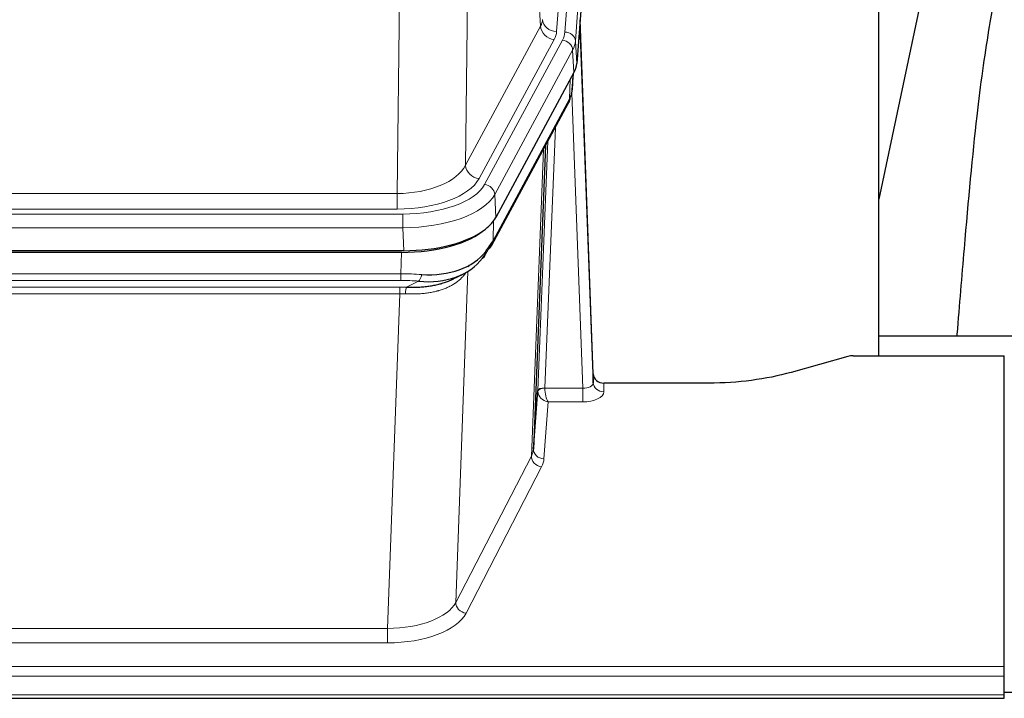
# Model space of a CAD drawing. Header units: inches. Extents: x 0 to 23760, y -13 to 16800.
# Tile 173 of 204: x 17733 to 18013, y 14093 to 14286. Entities that reach past the tile are written whole.
import ezdxf

# ---------------------------------------------------------------- set-up
doc = ezdxf.new("R2010")
doc.units = ezdxf.units.IN
doc.layers.add('254', color=7, linetype='Continuous', true_color=0xffffff)

msp = doc.modelspace()

# ---------------------------------------------------------------- linework, layer by layer
at = {"layer": '254', "color": 110, "linetype": 'Continuous', "lineweight": 13}
for p, q in [((17898.978, 14455.824), (17885.912, 14283.051)), ((17888.259, 14282.899), (17901.37, 14456.259)), ((17904.364, 14453.689), (17891.253, 14280.329)), ((17881.339, 14284.569), (17876.987, 14358.821)), ((17860.945, 14320.676), (17859.987, 14245.026)), ((17840.544, 14236.991), (17841.513, 14313.486)), ((17859.987, 14245.026), (17881.339, 14284.569)), ((17863.863, 14241.217), (17885.215, 14280.76)), ((17865.388, 14239.542), (17887.562, 14280.608)), ((17891.253, 14280.329), (17891.627, 14273.956)), ((17890.469, 14277.751), (17868.295, 14236.686)), ((17890.842, 14271.379), (17890.469, 14277.751)), ((17889.573, 14263.874), (17889.791, 14269.432)), ((17890.358, 14266.454), (17890.712, 14271.138)), ((17867.825, 14223.599), (17889.573, 14263.874)), ((17893.339, 14181.631), (17890.208, 14265.482)), ((17885.555, 14255.769), (17882.533, 14181.717)), ((17878.721, 14162.323), (17882.189, 14249.534)), ((17880.536, 14180.952), (17883.428, 14251.829)), ((17627.901, 14236.991), (17840.544, 14236.991)), ((17840.544, 14232.577), (17840.544, 14236.991)), ((17868.295, 14236.686), (17868.588, 14230.164)), ((17840.544, 14232.577), (17627.901, 14232.577)), ((17626.312, 14231.153), (17842.133, 14231.153)), ((17842.133, 14227.248), (17842.133, 14231.153)), ((17842.133, 14227.248), (17626.312, 14227.248)), ((17842.426, 14220.726), (17842.133, 14227.248)), ((17868.002, 14229.235), (17867.825, 14223.599)), ((17841.643, 14214.154), (17841.834, 14220.245)), ((17860.935, 14216.513), (17860.897, 14216.419)), ((17626.802, 14214.154), (17841.643, 14214.154)), ((17841.643, 14212.288), (17841.643, 14214.154)), ((17860.672, 14214.848), (17857.236, 14120.709)), ((17841.643, 14212.288), (17626.802, 14212.288)), ((17627.144, 14210.346), (17841.301, 14210.346)), ((17841.301, 14208.48), (17841.301, 14210.346)), ((17843.214, 14210.315), (17846.667, 14212.06)), ((17841.301, 14208.48), (17627.144, 14208.48)), ((17837.828, 14113.305), (17841.301, 14208.48)), ((17899.32, 14183.077), (17899.33, 14180.63)), ((17882.534, 14181.631), (17893.339, 14181.631)), ((17893.339, 14181.631), (17893.339, 14177.715)), ((17883.497, 14177.715), (17882.303, 14161.567)), ((17893.339, 14177.715), (17883.497, 14177.715)), ((17857.236, 14120.709), (17878.721, 14162.323)), ((17881.63, 14159.26), (17860.145, 14117.645)), ((17630.618, 14113.305), (17837.828, 14113.305)), ((17837.828, 14113.305), (17837.828, 14109.204)), ((17837.828, 14109.204), (17630.618, 14109.204)), ((17456.223, 14102.443), (18013.223, 14102.443)), ((17456.223, 14099.709), (18013.223, 14099.709)), ((17456.223, 14094.461), (18013.223, 14094.461))]:
    msp.add_line(p, q, dxfattribs=at)
at = {"layer": '254', "color": 2, "linetype": 'Continuous', "lineweight": 25}
for p, q in [((17904.745, 14447.41), (17891.627, 14273.956)), ((17977.563, 14190.844), (17977.563, 14379.646)), ((17997.406, 14329.565), (17977.563, 14235.409)), ((17896.321, 14185.699), (17892.563, 14286.338)), ((17892.643, 14281.944), (17896.332, 14183.162)), ((17890.842, 14271.379), (17868.588, 14230.164)), ((17890.351, 14266.34), (17890.714, 14271.142)), ((17890.529, 14270.798), (17890.358, 14266.454)), ((17890.351, 14266.34), (17890.358, 14266.454)), ((17867.466, 14222.269), (17889.214, 14262.544)), ((17882.735, 14250.544), (17879.307, 14164.334)), ((17842.426, 14220.726), (17626.019, 14220.726)), ((17841.834, 14220.245), (17626.611, 14220.245)), ((17856.532, 14212.681), (17859.325, 14214.093)), ((18049.56, 14196.417), (17977.564, 14196.417)), ((17968.767, 14190.649), (17952.602, 14186.118)), ((17970.265, 14190.844), (18013.223, 14190.844)), ((18013.223, 14102.443), (18013.223, 14190.844)), ((17896.332, 14183.162), (17896.321, 14185.699)), ((17929.223, 14183.077), (17899.32, 14183.077)), ((17879.307, 14164.334), (17880.536, 14180.952)), ((18013.223, 14099.709), (18013.223, 14102.443)), ((18013.223, 14094.461), (18013.223, 14099.709)), ((17456.223, 14093.446), (18013.223, 14093.446)), ((18013.223, 14095.144), (18016.207, 14095.144)), ((18013.223, 14093.446), (18013.223, 14094.461))]:
    msp.add_line(p, q, dxfattribs=at)
at = {"layer": '254', "color": 110, "linetype": 'Continuous', "lineweight": 13}
for centre, major_axis, ratio, start_param, end_param in [((17861.894, 14286.99), (-20.038, 0.241), 0.4621297, 2.903225, 3.1123764), ((17885.912, 14286.599), (3.989, -0.302), 0.8864705, 3.2608937, 4.7793301), ((17885.215, 14284.308), (3.52, -1.9), 0.8606628, 3.6289862, 5.1474227), ((17861.894, 14283.442), (-24.033, 0.005), 0.4611335, 2.8976848, 3.1068362), ((17864.241, 14283.289), (-24.033, 0.005), 0.4611335, 2.8976848, 3.1068362), ((17888.259, 14280.238), (2.991, -0.226), 0.8864705, 0.119301, 1.6377375), ((17892.643, 14279.792), (-0.214, 6.443), 0.0117452, 5.0526437, 5.774114), ((17887.562, 14277.947), (2.64, -1.425), 0.8606628, 0.4873936, 2.00583), ((17864.241, 14280.628), (27.028, 0.171), 0.4605351, 6.0362132, 6.2453646), ((17889.645, 14281.853), (2.998, 0.112), 0.4302668, 5.7021495, 6.2671208), ((17885.694, 14264.445), (3.52, -1.9), 0.8606628, 0.0000038, 0.4001271), ((17862.563, 14246.665), (27.538, 20.422), 0.1820484, 5.9117295, 5.9437097), ((17840.624, 14247.598), (20.002, 0.126), 0.5302672, 4.7050812, 6.0263936), ((17863.863, 14244.765), (-3.52, 1.9), 0.8606628, 0.4873936, 2.00583), ((17840.624, 14244.05), (24.002, 0.049), 0.477994, 4.708097, 6.0294094), ((17842.081, 14242.25), (-24.02, 0.03), 0.4619935, 1.5735185, 2.8978281), ((17865.388, 14236.881), (2.64, -1.425), 0.8606628, 0.4873936, 2.00583), ((17842.081, 14239.589), (27.018, 0.111), 0.4567867, 4.7124116, 6.0367213), ((17863.947, 14224.169), (3.52, -1.9), 0.8606628, 0.0000038, 0.4001271), ((17840.994, 14206.72), (27.015, 0.091), 0.2751837, 1.3250001, 1.545831), ((17846.667, 14215.895), (-0.368, -3.983), 0.2964475, 0.3019504, 1.0888865), ((17840.512, 14200.533), (24.025, 0.387), 0.4081205, 1.4515093, 1.5313568), ((17840.994, 14202.884), (23.017, 0.318), 0.4083138, 1.3161001, 1.5369309), ((17843.214, 14206.479), (0.131, 3.998), 0.1099517, 0.2897867, 1.0584981), ((17840.512, 14196.698), (20.023, 0.877), 0.5868265, 1.4258227, 1.5056703), ((17893.327, 14183.253), (-3.004, 0.138), 0.5390598, 1.5996723, 3.1704686), ((17899.33, 14183.253), (-3, -0.013), 0.8746179, 0.0299147, 1.5670846), ((17883.533, 14180.825), (-2.996, 0.15), 0.8842154, 0.0089587, 0.1047241), ((17882.533, 14180.856), (1.998, -0.082), 0.4302193, 1.5883537, 3.1255299), ((17882.534, 14180.77), (-1.996, -0.13), 0.4297663, 4.6843512, 6.2157251), ((17883.497, 14180.339), (-2.669, 1.608), 0.8008031, 0.5106166, 2.0203264), ((17883.533, 14181.686), (1.001, 0.011), 0.9036685, 3.0949665, 3.190732), ((17883.497, 14180.339), (-0.506, 2.997), 0.2740591, 1.0794715, 2.5891813), ((17893.327, 14180.63), (-6.003, 0.008), 0.4854373, 1.5734916, 3.1442879), ((17859.304, 14164.589), (20.016, 0.121), 0.4848834, 6.0350943, 6.2444185), ((17882.303, 14164.191), (2.992, -0.221), 0.8740585, 3.1714428, 4.7769181), ((17881.63, 14161.884), (2.666, -1.376), 0.8484453, 3.5215353, 5.1252561), ((17859.304, 14161.965), (23.014, 0.002), 0.4845187, 6.038018, 6.2473422), ((17837.821, 14122.979), (20.013, 0.104), 0.483363, 4.7101919, 6.0355739), ((17860.145, 14120.269), (2.666, -1.376), 0.8484453, 3.5215353, 5.1252561), ((17837.821, 14120.355), (-23.012, 0.004), 0.4845836, 1.5711584, 2.8965404)]:
    msp.add_ellipse(centre, major_axis=major_axis, ratio=ratio, start_param=start_param, end_param=end_param, dxfattribs=at)
at = {"layer": '254', "color": 2, "linetype": 'Continuous', "lineweight": 25}
for centre, major_axis, ratio, start_param, end_param in [((17864.606, 14274.396), (-27.037, 0.006), 0.4611335, 2.8976848, 3.1068362), ((17863.714, 14275.941), (-26.161, 11.46), 0.4493681, 3.1218709, 3.267222), ((17862.563, 14246.665), (27.174, 22.247), 0.265953, 6.0029107, 6.0348909), ((17885.86, 14264.765), (3.584, -1.776), 0.8816114, 6.2824956, 6.6531678), ((17842.368, 14233.211), (-27.023, 0.034), 0.4619935, 2.6128783, 2.8978281), ((17841.809, 14232.72), (-27.01, 0.015), 0.4618579, 1.5720062, 2.656), ((17842.368, 14233.211), (-27.023, 0.034), 0.4619935, 1.5735185, 2.6128783), ((17843.69, 14203.857), (23.434, 19.972), 0.1471226, 5.6997031, 5.9205339), ((17840.994, 14206.72), (27.355, 20.182), 0.1876908, 5.6857719, 5.9066027), ((17863.947, 14224.169), (3.52, -1.9), 0.8606628, 5.9153676, 6.2831892), ((17841.897, 14235.537), (-23.359, 16.381), 0.7286412, 2.2260513, 3.1098882), ((17841.897, 14235.537), (-25.329, 12.681), 0.6929209, 2.1169098, 3.0007467), ((17862.17, 14221.488), (3.195, -2.407), 0.6715965, 6.033487, 6.820423), ((17864.069, 14213.997), (-3.388, 2.127), 0.8041825, 6.1083502, 6.2835535), ((17970.268, 14189.387), (-3, 0.002), 0.4856498, 4.7136997, 5.2369038), ((17899.319, 14185.79), (-3, 0.002), 0.9042699, 0.0343167, 1.5714866)]:
    msp.add_ellipse(centre, major_axis=major_axis, ratio=ratio, start_param=start_param, end_param=end_param, dxfattribs=at)
for points, knots in [([(18026.744, 14329.626), (18024.867, 14327.146), (18018.265, 14317.227), (18011.631, 14299.399), (18008.442, 14282.349), (18005.048, 14258.297), (18002.355, 14228.139), (18000.389, 14205.217), (17999.732, 14196.6), (17999.72, 14196.441)], [0, 0, 0, 0, 0.0518113, 0.2036205, 0.372795, 0.587921, 0.850882, 0.9972478, 1, 1, 1, 1]), ([(17843.214, 14210.315), (17843.732, 14210.305), (17844.247, 14210.303), (17845.273, 14210.316), (17845.783, 14210.33), (17846.417, 14210.36), (17846.544, 14210.367), (17846.797, 14210.381), (17846.923, 14210.389), (17847.3, 14210.413), (17847.549, 14210.432), (17848.291, 14210.497), (17848.778, 14210.549), (17849.737, 14210.674), (17850.209, 14210.746), (17851.137, 14210.912), (17851.594, 14211.006), (17852.268, 14211.162), (17852.49, 14211.217), (17852.821, 14211.304), (17852.931, 14211.334), (17853.095, 14211.38), (17853.149, 14211.395), (17853.258, 14211.426), (17853.744, 14211.567), (17854.213, 14211.72), (17855.018, 14212.012), (17855.717, 14212.29), (17856.371, 14212.599), (17856.652, 14212.742)], [0, 0, 0, 0, 0.1020877, 0.1020877, 0.2041754, 0.2041754, 0.2296973, 0.2296973, 0.2552192, 0.2552192, 0.3062631, 0.3062631, 0.4083508, 0.4083508, 0.5104385, 0.5104385, 0.6125262, 0.6125262, 0.66357, 0.66357, 0.6890919, 0.6890919, 0.7018529, 0.7018529, 0.7146139, 0.8167015, 0.8167015, 0.9187892, 1, 1, 1, 1]), ([(17952.602, 14186.118), (17949.069, 14185.128), (17945.267, 14184.364), (17937.384, 14183.338), (17933.304, 14183.077), (17929.223, 14183.077)], [0, 0, 0, 0, 0.5, 0.5, 1, 1, 1, 1])]:
    msp.add_open_spline(points, degree=3, knots=knots, dxfattribs=at)
msp.add_open_spline([(17889.214, 14262.544), (17889.334, 14262.767), (17889.444, 14262.989)], degree=2, dxfattribs=at)
at = {"layer": '254', "color": 110, "linetype": 'Continuous', "lineweight": 13}
msp.add_open_spline([(17860.275, 14214.722), (17860.119, 14214.47), (17859.947, 14214.221), (17859.572, 14213.731), (17859.368, 14213.491), (17858.93, 14213.019), (17858.696, 14212.789), (17858.196, 14212.339), (17857.93, 14212.12), (17857.508, 14211.801), (17857.363, 14211.696), (17857.14, 14211.541), (17857.065, 14211.49), (17856.912, 14211.389), (17856.835, 14211.339), (17856.447, 14211.093), (17856.124, 14210.906), (17855.454, 14210.55), (17854.76, 14210.214), (17854.019, 14209.917), (17853.254, 14209.639), (17852.859, 14209.511), (17852.401, 14209.377), (17852.35, 14209.363), (17852.247, 14209.334), (17852.196, 14209.319), (17852.041, 14209.277), (17851.73, 14209.194), (17851.415, 14209.118), (17850.78, 14208.974), (17850.35, 14208.889), (17849.475, 14208.741), (17849.031, 14208.677), (17848.13, 14208.571), (17847.672, 14208.529), (17846.975, 14208.479), (17846.741, 14208.465), (17846.387, 14208.448), (17846.268, 14208.443), (17846.031, 14208.434), (17845.911, 14208.43), (17845.315, 14208.413), (17844.835, 14208.409), (17843.87, 14208.418), (17843.384, 14208.431), (17842.895, 14208.452)], degree=3, knots=[0, 0, 0, 0, 0.0625, 0.0625, 0.125, 0.125, 0.1875, 0.1875, 0.25, 0.25, 0.28125, 0.28125, 0.296875, 0.296875, 0.3125, 0.3125, 0.375, 0.375, 0.4375, 0.5, 0.5, 0.5625, 0.5625, 0.5703125, 0.5703125, 0.578125, 0.578125, 0.59375, 0.625, 0.625, 0.6875, 0.6875, 0.75, 0.75, 0.8125, 0.8125, 0.84375, 0.84375, 0.859375, 0.859375, 0.875, 0.875, 0.9375, 0.9375, 1, 1, 1, 1], dxfattribs=at)

doc.saveas('drawing.dxf')
